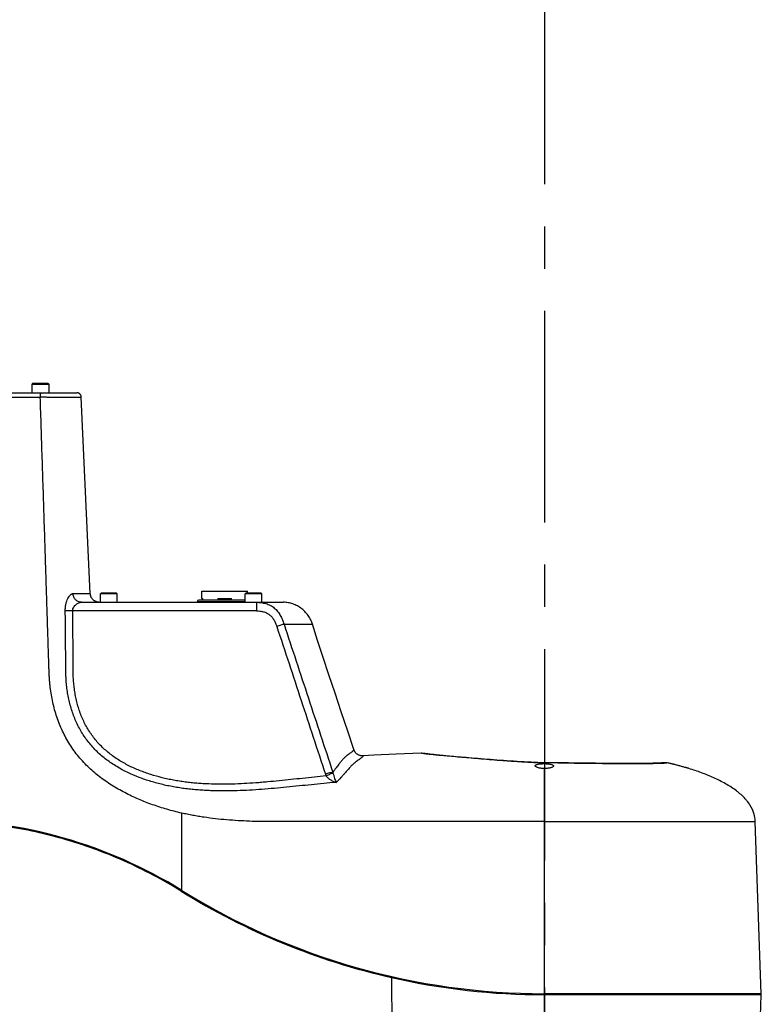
# Model space of a CAD drawing. Header units: millimetres. Extents: x 16 to 3344, y 34 to 2360.
# Tile 18 of 127: x 768 to 1011, y 731 to 1054. Entities that reach past the tile are written whole.
import ezdxf

# ---------------------------------------------------------------- set-up
doc = ezdxf.new("R2010")
doc.units = ezdxf.units.MM
doc.header["$LTSCALE"] = 185.02
doc.linetypes.add('CENTER', pattern=[0.6, 0.375, -0.075, 0.075, -0.075])
for name, color, linetype in [('DEFAULT_1', 7, 'CENTER'), ('FRONT_VIEW_VBL2', 7, 'CONTINUOUS'), ('TOP_ASM_PBL10', 7, 'CONTINUOUS')]:
    doc.layers.add(name, color=color, linetype=linetype)

# ---------------------------------------------------------------- blocks, each defined once
blk = doc.blocks.new('TOP_ASM_PBL10', base_point=(1038.536, 739.968))
at = {"layer": 'TOP_ASM_PBL10', "color": 7}
for p, q in [((902.329, 902.668), (902.156, 902.368)), ((902.156, 902.368), (902.156, 899.668)), ((907.656, 902.368), (902.156, 902.368)), ((907.483, 902.668), (902.329, 902.668)), ((907.483, 902.668), (907.656, 902.368)), ((907.656, 902.368), (907.656, 899.668)), ((820.513, 899.668), (916.852, 899.668)), ((921.311, 833.73), (918.35, 898.236)), ((957.901, 832.167), (957.901, 834.566)), ((957.901, 834.566), (972.912, 834.566)), ((972.912, 833.868), (972.912, 834.566)), ((915.625, 833.745), (916.307, 833.746)), ((915.625, 833.745), (921.311, 833.73)), ((916.307, 833.746), (916.909, 833.747)), ((916.909, 833.747), (917.623, 833.747)), ((917.623, 833.747), (918.497, 833.747)), ((918.41, 830.868), (984.667, 830.868)), ((918.497, 833.747), (919.123, 833.746)), ((919.123, 833.746), (919.555, 833.744)), ((919.555, 833.744), (919.921, 833.742)), ((919.921, 833.742), (920.264, 833.739)), ((921.305, 833.73), (921.311, 833.73)), ((924.106, 830.868), (924.125, 830.873)), ((924.13, 830.868), (924.124, 830.873)), ((924.906, 833.868), (924.656, 833.618)), ((924.656, 830.868), (924.656, 833.618)), ((930.156, 833.618), (924.656, 833.618)), ((929.906, 833.868), (924.906, 833.868)), ((929.906, 833.868), (930.156, 833.618)), ((930.156, 830.868), (930.156, 833.618)), ((956.402, 831.061), (956.402, 830.868)), ((972.156, 831.061), (956.402, 831.061)), ((972.156, 831.569), (956.91, 831.569)), ((957.901, 832.167), (958.246, 832.167)), ((958.154, 832.167), (958.154, 831.569)), ((958.246, 831.569), (958.246, 832.167)), ((963.155, 832.167), (963.155, 831.569)), ((963.155, 832.167), (967.658, 832.167)), ((967.658, 831.569), (967.658, 832.167)), ((972.406, 833.868), (972.156, 833.618)), ((972.156, 830.868), (972.156, 833.618)), ((977.656, 833.618), (972.156, 833.618)), ((977.406, 833.868), (972.406, 833.868)), ((975.887, 830.868), (975.887, 830.868)), ((977.406, 833.868), (977.656, 833.618)), ((977.656, 830.868), (977.656, 833.618)), ((975.876, 828.04), (915.536, 828.04)), ((984.921, 823.651), (994.296, 823.651)), ((1030.901, 781.242), (1030.866, 781.249)), ((1030.868, 781.248), (1030.87, 781.248)), ((1030.991, 781.227), (1030.889, 781.245)), ((1031.096, 781.21), (1030.966, 781.231)), ((1031.233, 781.189), (1031.062, 781.216)), ((1031.401, 781.165), (1031.193, 781.195)), ((1031.601, 781.137), (1031.36, 781.171)), ((1031.837, 781.105), (1031.562, 781.142)), ((1032.109, 781.07), (1031.796, 781.11)), ((1032.415, 781.031), (1032.109, 781.07)), ((1033.124, 780.947), (1032.697, 780.997)), ((1033.526, 780.902), (1033.065, 780.954)), ((1033.96, 780.854), (1033.465, 780.908)), ((1034.428, 780.804), (1033.898, 780.861)), ((1034.928, 780.752), (1034.362, 780.811)), ((1035.459, 780.698), (1034.857, 780.759)), ((1036.021, 780.642), (1035.384, 780.705)), ((1036.611, 780.585), (1035.942, 780.65)), ((1037.231, 780.526), (1036.532, 780.593)), ((1037.878, 780.466), (1037.152, 780.534)), ((1038.553, 780.405), (1037.802, 780.473)), ((1039.253, 780.343), (1038.479, 780.412)), ((1039.978, 780.279), (1039.178, 780.349)), ((1040.728, 780.215), (1039.978, 780.279)), ((1042.302, 780.081), (1041.422, 780.156)), ((1043.126, 780.012), (1042.221, 780.088)), ((1044.779, 779.874), (1043.047, 780.019)), ((1046.685, 779.716), (1043.126, 780.012)), ((1048.608, 779.557), (1046.612, 779.722)), ((1049.6, 779.475), (1047.565, 779.643)), ((1050.611, 779.392), (1049.533, 779.48)), ((1051.638, 779.31), (1050.546, 779.398)), ((1052.681, 779.226), (1051.576, 779.314)), ((1053.74, 779.143), (1052.622, 779.231)), ((1054.814, 779.061), (1053.684, 779.148)), ((1055.901, 778.98), (1054.76, 779.065)), ((1056.999, 778.9), (1055.851, 778.983)), ((1058.102, 778.823), (1056.952, 778.903)), ((1059.207, 778.748), (1058.059, 778.826)), ((1060.317, 778.677), (1059.168, 778.751)), ((1061.435, 778.608), (1060.281, 778.679)), ((1062.571, 778.542), (1061.403, 778.61)), ((1063.725, 778.476), (1062.543, 778.544)), ((1069.393, 778.221), (1068.316, 778.243)), ((1070.406, 777.9), (1070.406, 778.217)), ((1070.406, 702.368), (1070.406, 776.302)), ((1096.459, 777.959), (1095.387, 777.962)), ((1097.431, 777.957), (1096.459, 777.959)), ((1098.318, 777.957), (1097.431, 777.957)), ((1099.133, 777.957), (1098.318, 777.957)), ((1099.883, 777.958), (1099.133, 777.957)), ((1100.571, 777.96), (1099.883, 777.958)), ((1101.203, 777.962), (1100.571, 777.96)), ((1101.783, 777.965), (1101.203, 777.962)), ((1102.315, 777.968), (1101.783, 777.965)), ((1102.804, 777.972), (1102.315, 777.968)), ((1103.257, 777.975), (1102.804, 777.972)), ((1103.679, 777.979), (1103.257, 777.975)), ((1104.251, 777.985), (1103.679, 777.979)), ((1104.731, 777.991), (1104.251, 777.985)), ((1105.16, 777.997), (1104.731, 777.991)), ((1105.605, 778.004), (1105.16, 777.997)), ((1105.996, 778.01), (1105.605, 778.004)), ((1106.348, 778.017), (1105.996, 778.01)), ((1106.667, 778.024), (1106.348, 778.017)), ((1106.956, 778.03), (1106.667, 778.024)), ((1107.271, 778.038), (1106.956, 778.03)), ((1107.554, 778.046), (1107.271, 778.038)), ((1107.808, 778.054), (1107.554, 778.046)), ((1108.033, 778.062), (1107.808, 778.054)), ((1108.196, 778.068), (1108.033, 778.062)), ((1108.31, 778.073), (1108.196, 778.068)), ((1108.388, 778.076), (1108.31, 778.073)), ((1108.459, 778.08), (1108.388, 778.076)), ((1108.524, 778.084), (1108.459, 778.08)), ((1108.584, 778.088), (1108.524, 778.084)), ((1108.637, 778.091), (1108.584, 778.088)), ((1108.685, 778.095), (1108.637, 778.091)), ((1108.714, 778.097), (1108.685, 778.095)), ((1108.756, 778.101), (1108.714, 778.097)), ((1108.795, 778.105), (1108.756, 778.101)), ((1108.831, 778.108), (1108.795, 778.105)), ((1108.865, 778.112), (1108.831, 778.108)), ((1108.896, 778.115), (1108.865, 778.112)), ((1108.926, 778.119), (1108.896, 778.115)), ((1108.953, 778.122), (1108.926, 778.119)), ((1108.979, 778.125), (1108.953, 778.122)), ((1109.002, 778.129), (1108.979, 778.125)), ((1109.024, 778.132), (1109.002, 778.129)), ((1109.055, 778.136), (1109.024, 778.132)), ((1109.209, 778.159), (1109.055, 778.136)), ((1109.251, 778.165), (1109.209, 778.159)), ((1109.299, 778.172), (1109.251, 778.165)), ((1109.333, 778.176), (1109.299, 778.172)), ((1109.37, 778.181), (1109.333, 778.176)), ((1109.408, 778.186), (1109.37, 778.181)), ((1109.448, 778.19), (1109.408, 778.186)), ((1109.487, 778.194), (1109.448, 778.19)), ((1109.526, 778.198), (1109.487, 778.194)), ((1109.564, 778.202), (1109.526, 778.198)), ((1109.603, 778.205), (1109.564, 778.202)), ((1109.642, 778.208), (1109.603, 778.205)), ((1109.681, 778.211), (1109.642, 778.208)), ((1109.721, 778.213), (1109.681, 778.211)), ((1109.903, 778.22), (1109.864, 778.219)), ((1109.943, 778.22), (1109.903, 778.22)), ((1109.981, 778.22), (1109.943, 778.22)), ((1110.018, 778.22), (1109.981, 778.22)), ((1110.053, 778.22), (1110.018, 778.22)), ((1110.088, 778.219), (1110.053, 778.22)), ((1110.122, 778.218), (1110.088, 778.219)), ((1110.154, 778.217), (1110.122, 778.218)), ((1110.186, 778.216), (1110.154, 778.217)), ((1110.215, 778.214), (1110.186, 778.216)), ((1110.244, 778.212), (1110.215, 778.214)), ((1110.273, 778.211), (1110.244, 778.212)), ((1110.301, 778.209), (1110.273, 778.211)), ((1110.328, 778.207), (1110.301, 778.209)), ((1110.355, 778.205), (1110.328, 778.207)), ((1110.381, 778.202), (1110.355, 778.205)), ((1110.407, 778.2), (1110.381, 778.202)), ((1110.432, 778.197), (1110.407, 778.2)), ((1110.456, 778.195), (1110.432, 778.197)), ((1110.48, 778.192), (1110.456, 778.195)), ((1110.502, 778.19), (1110.48, 778.192)), ((1110.524, 778.187), (1110.502, 778.19)), ((1110.544, 778.185), (1110.524, 778.187)), ((1110.57, 778.181), (1110.544, 778.185)), ((1110.593, 778.178), (1110.57, 778.181)), ((1110.597, 778.177), (1110.593, 778.178)), ((1133.643, 768.842), (1133.51, 768.945)), ((1133.777, 768.738), (1133.643, 768.842)), ((1133.913, 768.631), (1133.777, 768.738)), ((1137.475, 764.994), (1137.423, 765.065)), ((1137.52, 764.931), (1137.475, 764.994)), ((951.316, 736.312), (951.316, 761.672)), ((1139.095, 761.952), (1139.063, 762.043)), ((1139.118, 761.886), (1139.095, 761.952)), ((1139.136, 761.833), (1139.118, 761.886)), ((1070.406, 758.867), (1139.684, 758.867)), ((1141.657, 702.368), (1139.684, 758.867)), ((1020.248, 707.682), (1020.395, 682.798)), ((1141.657, 702.368), (1070.406, 702.368)), ((1070.406, 680.868), (1070.406, 702.057)), ((1141.646, 702.057), (1070.441, 702.057)), ((1140.974, 682.798), (1141.646, 702.057))]:
    blk.add_line(p, q, dxfattribs=at)
for points in [[(918.35, 898.236), (918.345, 898.303), (918.333, 898.403), (918.314, 898.502), (918.288, 898.6), (918.256, 898.695), (918.217, 898.788), (918.172, 898.879), (918.121, 898.966), (918.065, 899.05), (918.003, 899.129), (917.936, 899.205), (917.863, 899.275), (917.787, 899.341), (917.706, 899.401), (917.621, 899.455), (917.532, 899.504), (917.441, 899.547), (917.347, 899.584), (917.251, 899.614), (917.152, 899.637), (917.053, 899.654), (916.952, 899.664), (916.852, 899.668)], [(920.264, 833.739), (920.416, 833.737), (921.235, 833.731)], [(924.124, 830.873), (923.989, 830.885), (923.827, 830.906), (923.666, 830.937), (923.506, 830.977), (923.349, 831.025), (923.195, 831.082), (923.044, 831.147), (922.897, 831.22), (922.754, 831.301), (922.616, 831.39), (922.483, 831.486), (922.355, 831.59), (922.234, 831.7), (922.118, 831.817), (922.009, 831.94), (921.907, 832.068), (921.812, 832.203), (921.725, 832.342), (921.645, 832.485), (921.573, 832.633), (921.51, 832.785), (921.455, 832.939), (921.408, 833.097), (921.37, 833.257), (921.341, 833.419), (921.321, 833.582), (921.311, 833.73)], [(924.106, 830.868), (924.112, 830.868), (924.116, 830.869), (924.12, 830.871), (924.122, 830.872), (924.124, 830.873), (924.124, 830.873)], [(994.296, 823.651), (994.181, 824.002), (994.045, 824.369), (993.89, 824.738), (993.716, 825.107), (993.525, 825.475), (993.315, 825.84), (993.088, 826.199), (992.845, 826.553), (992.585, 826.899), (992.311, 827.236), (992.022, 827.562), (991.72, 827.876), (991.407, 828.177), (991.082, 828.464), (990.748, 828.737), (990.405, 828.994), (990.055, 829.235), (989.697, 829.459), (989.334, 829.668), (988.965, 829.86), (988.591, 830.034), (988.213, 830.193), (987.832, 830.334), (987.447, 830.459), (987.058, 830.567), (986.667, 830.659), (986.273, 830.734), (985.876, 830.792), (985.476, 830.834), (985.073, 830.859), (984.667, 830.868)], [(1007.873, 782.502), (1005.868, 788.519), (1003.735, 794.9), (1001.667, 801.067), (999.668, 807.02), (997.756, 812.766), (995.957, 818.313), (994.296, 823.651)], [(1010.9, 780.453), (1010.751, 780.448), (1010.586, 780.451), (1010.421, 780.463), (1010.257, 780.484), (1010.095, 780.514), (1009.935, 780.553), (1009.776, 780.6), (1009.621, 780.656), (1009.469, 780.721), (1009.321, 780.794), (1009.177, 780.875), (1009.038, 780.964), (1008.904, 781.06), (1008.775, 781.164), (1008.653, 781.274), (1008.536, 781.391), (1008.426, 781.514), (1008.323, 781.643), (1008.228, 781.778), (1008.14, 781.917), (1008.059, 782.062), (1007.987, 782.21), (1007.923, 782.362), (1007.873, 782.502)], [(1029.942, 781.326), (1021.734, 781.014), (1014.375, 780.654), (1010.9, 780.455)], [(1032.753, 780.991), (1032.364, 781.038), (1032.064, 781.076)], [(1041.502, 780.149), (1040.649, 780.221), (1039.901, 780.286)], [(1067.195, 778.286), (1066.046, 778.344), (1064.886, 778.409), (1063.701, 778.477)], [(1068.316, 778.243), (1067.183, 778.286), (1066.031, 778.345), (1064.867, 778.41)], [(1070.406, 778.217), (1069.392, 778.221), (1068.308, 778.243)], [(1095.387, 777.962), (1094.181, 777.967), (1093.516, 777.97), (1092.811, 777.973), (1092.067, 777.978), (1091.264, 777.983), (1090.36, 777.989), (1089.344, 777.997), (1088.306, 778.005), (1087.256, 778.014), (1086.189, 778.024), (1085.104, 778.035), (1084.003, 778.046), (1082.884, 778.058), (1081.747, 778.071), (1080.599, 778.086), (1079.452, 778.105), (1078.319, 778.128), (1077.203, 778.152), (1076.102, 778.177), (1075.009, 778.198), (1073.902, 778.214), (1072.75, 778.22), (1071.568, 778.219), (1070.406, 778.217)], [(1109.864, 778.219), (1109.843, 778.218), (1109.823, 778.218), (1109.802, 778.217), (1109.781, 778.216), (1109.761, 778.215), (1109.721, 778.213)], [(1139.063, 762.043), (1139.044, 762.096), (1139.023, 762.153), (1139.001, 762.214), (1138.977, 762.278), (1138.952, 762.343), (1138.925, 762.41), (1138.898, 762.479), (1138.869, 762.549), (1138.839, 762.621), (1138.807, 762.695), (1138.773, 762.774), (1138.736, 762.856), (1138.697, 762.941), (1138.655, 763.031), (1138.61, 763.125), (1138.562, 763.222), (1138.51, 763.323), (1138.456, 763.428), (1138.397, 763.538), (1138.334, 763.653), (1138.267, 763.772), (1138.2, 763.888), (1138.135, 763.998), (1138.071, 764.102), (1138.01, 764.201), (1137.952, 764.293), (1137.896, 764.381), (1137.842, 764.463), (1137.791, 764.539), (1137.743, 764.611), (1137.698, 764.678), (1137.655, 764.739), (1137.616, 764.796), (1137.58, 764.846), (1137.52, 764.931)]]:
    blk.add_lwpolyline(points, dxfattribs=at)
for centre, radius, start, end in [((956.91, 831.061), 0.508, 90, 180), ((1110.037, 774.215), 4.001, 77.84076, 81.94947), ((1091.499, 688.168), 92.023, 77.18736, 77.84204), ((1003.897, 776.18), 5.66, 198.18447, 204.22468), ((1118.024, 748.625), 25.548, 51.54321, 52.68864), ((870.406, 605.866), 153.502, 58.19038, 89.9998), ((1070.382, 928.237), 226.181, 238.18112, 257.19393), ((1070.441, 928.368), 226, 238.19018, 269.99113), ((1070.441, 928.805), 226.748, 257.21115, 269.99124), ((1141.346, 702.068), 0.3, 358, 90)]:
    blk.add_arc(centre, radius, start, end, dxfattribs=at)
for points, knots in [([(904.936, 899.668), (904.933, 899.668), (904.927, 899.655), (904.923, 899.637), (904.918, 899.601), (904.913, 899.554), (904.908, 899.494), (904.901, 899.39), (904.894, 899.233), (904.887, 899.017), (904.883, 898.815), (904.882, 898.641), (904.882, 898.455), (904.888, 898.313), (904.88, 898.219)], [0, 0, 0, 0, 0.0062412, 0.0210016, 0.0448763, 0.0777752, 0.1194403, 0.1695088, 0.2929762, 0.4436795, 0.6160784, 0.7084597, 0.8038403, 1, 1, 1, 1]), ([(870.406, 898.22), (873.28, 898.22), (884.773, 898.22), (896.267, 898.219), (904.887, 898.221)], [0, 0, 0, 0, 0.2500189, 1, 1, 1, 1]), ([(904.887, 898.22), (904.959, 898.228), (905.067, 898.251), (905.211, 898.272), (905.32, 898.286), (905.428, 898.296), (905.572, 898.303), (905.751, 898.305), (905.964, 898.298), (906.244, 898.287), (906.586, 898.269), (906.988, 898.254), (907.374, 898.25), (907.743, 898.247), (908.2, 898.241), (908.733, 898.235), (909.331, 898.235), (909.877, 898.236), (910.52, 898.236), (911.238, 898.238), (912.218, 898.24), (913.25, 898.241), (914.315, 898.241), (915.185, 898.241), (915.895, 898.241), (916.463, 898.24), (916.915, 898.239), (917.28, 898.238), (917.583, 898.237), (917.806, 898.237), (917.961, 898.237), (918.059, 898.237), (918.144, 898.237), (918.215, 898.237), (918.271, 898.236), (918.308, 898.237), (918.33, 898.236), (918.34, 898.237), (918.346, 898.236), (918.349, 898.237), (918.35, 898.236)], [0, 0, 0, 0, 0.0162617, 0.0243936, 0.032519, 0.0406147, 0.0486702, 0.0646375, 0.0804543, 0.0961351, 0.1269723, 0.15688, 0.1856139, 0.2129919, 0.2389806, 0.2874192, 0.3316852, 0.372113, 0.4091384, 0.4749042, 0.5320029, 0.6273464, 0.7048482, 0.7690658, 0.821289, 0.8628551, 0.8956415, 0.9219265, 0.9441324, 0.9632042, 0.9714401, 0.9787376, 0.9850437, 0.9903075, 0.994482, 0.997517, 0.9985941, 0.9993715, 0.9998421, 1, 1, 1, 1]), ([(951.316, 761.672), (950.506, 761.852), (948.891, 762.241), (946.488, 762.896), (944.104, 763.619), (940.957, 764.679), (937.861, 765.889), (934.834, 767.259), (931.859, 768.736), (928.973, 770.389), (926.206, 772.227), (924.198, 773.704), (922.269, 775.282), (920.43, 776.965), (918.696, 778.756), (917.079, 780.653), (915.587, 782.651), (913.772, 785.435), (912.22, 788.382), (910.944, 791.451), (910.114, 793.802), (909.416, 796.196), (908.851, 798.624), (908.399, 801.076), (908.12, 803.135), (907.963, 804.79), (907.876, 806.033), (907.812, 807.278), (907.76, 808.523), (907.715, 809.769), (907.676, 811.015), (907.638, 812.261), (907.585, 813.922), (907.518, 815.998), (907.412, 819.32), (907.279, 823.473), (907.119, 828.456), (906.96, 833.439), (906.8, 838.423), (906.641, 843.406), (906.428, 850.05), (906.163, 858.356), (905.844, 868.322), (905.525, 878.288), (905.206, 888.255), (904.993, 894.899), (904.887, 898.221)], [0, 0, 0, 0, 0.0156154, 0.0312313, 0.0468473, 0.0624637, 0.0936933, 0.1093107, 0.1249285, 0.1561583, 0.171777, 0.1873959, 0.2030151, 0.2186343, 0.2342538, 0.2498735, 0.2654938, 0.2811147, 0.3123441, 0.3279673, 0.3435912, 0.3592156, 0.3748411, 0.3904673, 0.4060939, 0.413908, 0.4217223, 0.4295366, 0.4373511, 0.4451657, 0.4529802, 0.4607948, 0.4686093, 0.4842385, 0.4998676, 0.5311258, 0.5623841, 0.5936423, 0.6249006, 0.6561589, 0.6874171, 0.7499337, 0.8124502, 0.8749668, 0.9374834, 1, 1, 1, 1]), ([(913.083, 828.085), (913.081, 828.273), (913.087, 828.647), (913.127, 829.202), (913.197, 829.744), (913.328, 830.43), (913.546, 831.226), (913.891, 832.074), (914.233, 832.682), (914.529, 833.077), (914.746, 833.314), (914.965, 833.502), (915.185, 833.639), (915.405, 833.724), (915.554, 833.744), (915.625, 833.745)], [0, 0, 0, 0, 0.0852793, 0.1696151, 0.2524558, 0.3332621, 0.4867538, 0.6262755, 0.7482657, 0.8018801, 0.8503526, 0.8938205, 0.9326417, 0.9676083, 1, 1, 1, 1]), ([(915.536, 828.04), (915.531, 828.264), (915.592, 828.705), (915.86, 829.29), (916.224, 829.774), (916.637, 830.164), (917.074, 830.469), (917.646, 830.758), (918.111, 830.868), (918.41, 830.868)], [0, 0, 0, 0, 0.1525369, 0.2978269, 0.4346422, 0.5632348, 0.6838024, 0.7964718, 1, 1, 1, 1]), ([(918.41, 830.868), (918.232, 830.868), (917.875, 830.905), (917.361, 831.068), (916.885, 831.335), (916.323, 831.814), (915.802, 832.615), (915.64, 833.366), (915.625, 833.745)], [0, 0, 0, 0, 0.1208153, 0.2423086, 0.36505, 0.4894157, 0.7421941, 1, 1, 1, 1]), ([(975.875, 830.868), (975.877, 830.868), (975.878, 830.866), (975.878, 830.864), (975.879, 830.863)], [0, 0, 0, 0, 0.6457397, 1, 1, 1, 1]), ([(975.879, 830.863), (975.879, 830.859), (975.879, 830.85), (975.879, 830.833), (975.879, 830.81), (975.879, 830.767), (975.879, 830.699), (975.879, 830.599), (975.879, 830.477), (975.878, 830.272), (975.877, 829.967), (975.877, 829.553), (975.876, 829.083), (975.876, 828.572), (975.876, 828.22), (975.876, 828.04)], [0, 0, 0, 0, 0.0038012, 0.0097933, 0.0179659, 0.0283017, 0.0553736, 0.0907848, 0.1342418, 0.1853842, 0.3089688, 0.4574486, 0.62591, 0.8087777, 1, 1, 1, 1]), ([(975.887, 830.868), (976.413, 830.867), (977.463, 830.807), (979.007, 830.487), (980.467, 829.897), (981.775, 829.022), (982.873, 827.895), (983.744, 826.58), (984.411, 825.148), (984.759, 824.153), (984.921, 823.651)], [0, 0, 0, 0, 0.1255186, 0.2505208, 0.374999, 0.4992069, 0.6235931, 0.7484887, 0.8739817, 1, 1, 1, 1]), ([(1002.035, 771.757), (999.325, 771.502), (995.262, 771.107), (989.845, 770.576), (984.427, 770.051), (979.008, 769.531), (973.576, 769.171), (969.497, 768.991), (965.415, 768.922), (962.013, 768.972), (959.293, 769.085), (957.256, 769.209), (955.561, 769.349), (954.206, 769.478), (952.853, 769.628), (951.168, 769.856), (949.152, 770.179), (947.146, 770.557), (944.487, 771.137), (941.197, 772.014), (936.047, 773.766), (931.102, 776.107), (926.58, 779.141), (923.466, 781.791), (920.719, 784.82), (918.394, 788.182), (916.516, 791.812), (915.323, 795.001), (914.582, 797.617), (914.129, 799.605), (913.775, 801.613), (913.513, 803.636), (913.369, 805.329), (913.302, 806.686), (913.272, 807.705), (913.255, 808.724), (913.242, 810.083), (913.239, 811.781), (913.23, 813.819), (913.208, 816.537), (913.179, 819.933), (913.136, 824.009), (913.102, 826.727), (913.083, 828.085)], [0, 0, 0, 0, 0.0625459, 0.0938188, 0.1250916, 0.1876364, 0.2189091, 0.2501814, 0.2814532, 0.3127245, 0.3283606, 0.3439965, 0.3596325, 0.3674505, 0.3752685, 0.390904, 0.4065395, 0.4221748, 0.4378101, 0.4690756, 0.5003385, 0.5627916, 0.5940387, 0.6252771, 0.6565082, 0.6877352, 0.7189594, 0.7501819, 0.7657984, 0.7814142, 0.7970295, 0.8126443, 0.8282589, 0.8360665, 0.8438737, 0.8516803, 0.8594866, 0.8750992, 0.8907113, 0.9063238, 0.9375488, 0.9687743, 1, 1, 1, 1]), ([(915.536, 828.04), (915.075, 828.035), (914.417, 828.035), (913.6, 828.057), (913.243, 828.074), (913.083, 828.085)], [0, 0, 0, 0, 0.5630716, 0.8043607, 1, 1, 1, 1]), ([(998.735, 773.858), (997.452, 773.728), (994.887, 773.465), (991.04, 773.067), (987.193, 772.669), (983.345, 772.271), (980.138, 771.954), (977.569, 771.727), (974.999, 771.524), (971.782, 771.319), (967.917, 771.164), (964.049, 771.118), (960.826, 771.187), (958.572, 771.298), (957.286, 771.381), (956.321, 771.454), (955.358, 771.536), (954.395, 771.627), (953.434, 771.732), (952.155, 771.893), (950.56, 772.127), (948.654, 772.455), (946.758, 772.837), (944.246, 773.419), (941.142, 774.292), (937.497, 775.592), (933.965, 777.172), (930.587, 779.062), (927.419, 781.289), (924.538, 783.877), (922.03, 786.829), (919.942, 790.09), (918.29, 793.589), (917.267, 796.647), (916.648, 799.146), (916.28, 801.043), (916.001, 802.954), (915.839, 804.555), (915.754, 805.839), (915.699, 807.125), (915.671, 808.734), (915.665, 810.665), (915.663, 812.595), (915.653, 814.526), (915.636, 817.1), (915.614, 820.318), (915.578, 824.179), (915.551, 826.753), (915.536, 828.04)], [0, 0, 0, 0, 0.0312743, 0.0625485, 0.0938228, 0.125097, 0.1563716, 0.1720088, 0.1876462, 0.2189208, 0.2501952, 0.2814694, 0.3127432, 0.3283808, 0.3361994, 0.3440181, 0.3518369, 0.3596557, 0.3674742, 0.3752929, 0.3909297, 0.4065663, 0.4222026, 0.4378385, 0.4691048, 0.5003677, 0.5316256, 0.562877, 0.5941198, 0.6253514, 0.6565736, 0.6877904, 0.7190044, 0.7502173, 0.765829, 0.7814404, 0.7970516, 0.8126625, 0.8204684, 0.8282742, 0.8438856, 0.859497, 0.8751084, 0.8907199, 0.9063313, 0.9375542, 0.9687771, 1, 1, 1, 1]), ([(975.876, 828.04), (976.257, 828.04), (977.019, 828.004), (978.147, 827.801), (979.227, 827.409), (980.201, 826.798), (981.016, 825.987), (981.658, 825.038), (982.158, 824.01), (982.423, 823.296), (982.544, 822.935)], [0, 0, 0, 0, 0.1251537, 0.2502524, 0.3752616, 0.5001801, 0.6250769, 0.7500141, 0.874995, 1, 1, 1, 1]), ([(984.921, 823.651), (984.768, 823.614), (984.425, 823.522), (983.631, 823.29), (982.992, 823.085), (982.544, 822.935)], [0, 0, 0, 0, 0.1894397, 0.4292766, 1, 1, 1, 1]), ([(982.544, 822.935), (983.896, 818.899), (986.568, 810.815), (990.543, 798.678), (994.529, 786.545), (997.188, 778.458), (998.519, 774.414)], [0, 0, 0, 0, 0.2500005, 0.5000002, 0.7500001, 1, 1, 1, 1]), ([(984.921, 823.651), (986.263, 819.61), (988.935, 811.524), (994.264, 795.346), (998.265, 783.213), (1000.933, 775.125)], [0, 0, 0, 0, 0.2499728, 0.4999851, 1, 1, 1, 1]), ([(1007.873, 782.502), (1007.873, 782.502), (1007.871, 782.497), (1007.868, 782.494), (1007.863, 782.483), (1007.856, 782.47), (1007.846, 782.453), (1007.829, 782.425), (1007.801, 782.382), (1007.759, 782.325), (1007.706, 782.259), (1007.642, 782.185), (1007.565, 782.103), (1007.476, 782.014), (1007.334, 781.88), (1007.12, 781.696), (1006.817, 781.458), (1006.45, 781.192), (1006.016, 780.885), (1005.517, 780.507), (1004.953, 780.025), (1004.325, 779.404), (1003.627, 778.614), (1002.845, 777.629), (1001.946, 776.439), (1001.292, 775.584), (1000.933, 775.125)], [0, 0, 0, 0, 0.0002106, 0.0008561, 0.0019273, 0.0034148, 0.0053076, 0.007587, 0.0132285, 0.0202144, 0.0285215, 0.0381592, 0.0491353, 0.0614591, 0.0751518, 0.1068009, 0.144433, 0.18859, 0.2402405, 0.3009465, 0.3727915, 0.4583705, 0.5607346, 0.6830984, 0.8284397, 1, 1, 1, 1]), ([(1010.9, 780.454), (1010.9, 780.453), (1010.899, 780.449), (1010.894, 780.443), (1010.888, 780.432), (1010.88, 780.417), (1010.868, 780.398), (1010.848, 780.365), (1010.815, 780.318), (1010.765, 780.254), (1010.702, 780.181), (1010.626, 780.099), (1010.536, 780.008), (1010.431, 779.91), (1010.262, 779.762), (1010.009, 779.559), (1009.65, 779.296), (1009.214, 778.998), (1008.699, 778.639), (1008.104, 778.181), (1007.428, 777.582), (1006.663, 776.805), (1005.972, 776.027), (1005.35, 775.306), (1004.819, 774.689), (1004.235, 774.02), (1003.321, 773.018), (1002.573, 772.263), (1002.034, 771.757)], [0, 0, 0, 0, 0.0002197, 0.0008463, 0.0018695, 0.003279, 0.0050616, 0.0071962, 0.0124413, 0.018934, 0.026674, 0.0356628, 0.0459077, 0.0574257, 0.0702459, 0.0999535, 0.1354037, 0.1773216, 0.2270422, 0.2864592, 0.3579419, 0.4443418, 0.5486238, 0.6083724, 0.6735639, 0.7445142, 0.8220096, 1, 1, 1, 1]), ([(1070.406, 778.127), (1070.075, 778.127), (1069.413, 778.129), (1068.091, 778.154), (1066.444, 778.232), (1064.478, 778.35), (1062.526, 778.464), (1060.594, 778.581), (1058.686, 778.709), (1056.809, 778.844), (1054.376, 779.029), (1051.44, 779.267), (1048.06, 779.553), (1044.891, 779.823), (1041.961, 780.072), (1039.297, 780.3), (1037.256, 780.484), (1035.779, 780.625), (1034.793, 780.723), (1033.894, 780.817), (1033.082, 780.905), (1032.361, 780.987), (1031.733, 781.063), (1031.267, 781.123), (1030.942, 781.167), (1030.735, 781.196), (1030.551, 781.223), (1030.392, 781.248), (1030.257, 781.269), (1030.16, 781.286), (1030.094, 781.297), (1030.054, 781.304), (1030.021, 781.31), (1029.993, 781.315), (1029.972, 781.32), (1029.957, 781.322), (1029.949, 781.324), (1029.945, 781.325), (1029.944, 781.326), (1029.942, 781.325), (1029.942, 781.326)], [0, 0, 0, 0, 0.0244658, 0.0489145, 0.0976972, 0.1462484, 0.1944549, 0.2421682, 0.2892786, 0.3356799, 0.3812614, 0.4695479, 0.5533294, 0.6318772, 0.7045137, 0.7705974, 0.8294172, 0.8558812, 0.880288, 0.9025805, 0.9226969, 0.9405841, 0.9561941, 0.9694838, 0.9752462, 0.980415, 0.9849865, 0.9889571, 0.9923235, 0.9950824, 0.9962333, 0.9972315, 0.9980768, 0.9987687, 0.9993072, 0.999692, 0.9998267, 0.999923, 0.9999807, 1, 1, 1, 1]), ([(1067.406, 777.202), (1067.406, 777.228), (1067.417, 777.282), (1067.462, 777.357), (1067.534, 777.427), (1067.677, 777.522), (1067.925, 777.623), (1068.293, 777.719), (1068.743, 777.797), (1069.456, 777.876), (1070.019, 777.9), (1070.406, 777.9)], [0, 0, 0, 0, 0.02389, 0.0500679, 0.0807527, 0.1172784, 0.2100054, 0.3295125, 0.4733857, 0.6371683, 1, 1, 1, 1]), ([(1070.406, 776.302), (1070.207, 776.302), (1069.816, 776.314), (1069.252, 776.369), (1068.735, 776.459), (1068.287, 776.577), (1067.92, 776.714), (1067.676, 776.846), (1067.534, 776.959), (1067.463, 777.039), (1067.417, 777.119), (1067.406, 777.176), (1067.406, 777.202)], [0, 0, 0, 0, 0.1827047, 0.3581941, 0.519995, 0.662865, 0.7829761, 0.8780688, 0.9162081, 0.948488, 0.9758393, 1, 1, 1, 1]), ([(1110.88, 778.127), (1110.88, 778.127), (1110.878, 778.128), (1110.876, 778.127), (1110.872, 778.128), (1110.864, 778.129), (1110.85, 778.13), (1110.829, 778.131), (1110.801, 778.131), (1110.768, 778.129), (1110.728, 778.125), (1110.664, 778.117), (1110.569, 778.101), (1110.436, 778.08), (1110.28, 778.057), (1110.099, 778.035), (1109.895, 778.014), (1109.575, 777.989), (1109.115, 777.967), (1108.493, 777.946), (1107.78, 777.927), (1106.976, 777.909), (1106.084, 777.894), (1105.106, 777.88), (1104.044, 777.869), (1102.901, 777.861), (1101.223, 777.852), (1098.945, 777.848), (1096.011, 777.854), (1092.829, 777.869), (1089.432, 777.894), (1086.48, 777.922), (1084.035, 777.948), (1082.15, 777.969), (1080.236, 777.996), (1078.298, 778.036), (1076.342, 778.082), (1074.702, 778.118), (1073.384, 778.13), (1072.061, 778.132), (1071.068, 778.127), (1070.406, 778.127)], [0, 0, 0, 0, 0.000019, 0.0000767, 0.0001725, 0.0003064, 0.0006868, 0.0012163, 0.0018942, 0.002721, 0.0036979, 0.0048265, 0.0075381, 0.0108497, 0.0147541, 0.0192462, 0.0243243, 0.0299865, 0.0430546, 0.0584303, 0.0760749, 0.0959467, 0.1179983, 0.1421768, 0.1684241, 0.1966773, 0.2268681, 0.2927673, 0.365486, 0.4443222, 0.5285144, 0.6172489, 0.6630532, 0.7096688, 0.7569849, 0.804888, 0.8532601, 0.9019811, 0.9264349, 0.9509321, 1, 1, 1, 1]), ([(1070.406, 777.9), (1070.795, 777.9), (1071.359, 777.876), (1072.072, 777.785), (1072.522, 777.695), (1072.89, 777.585), (1073.137, 777.472), (1073.279, 777.371), (1073.351, 777.297), (1073.396, 777.219), (1073.406, 777.164), (1073.406, 777.139)], [0, 0, 0, 0, 0.3611768, 0.5242315, 0.6676557, 0.7872495, 0.8807514, 0.9178756, 0.9491979, 0.9758988, 1, 1, 1, 1]), ([(1073.406, 777.139), (1073.406, 777.112), (1073.396, 777.057), (1073.35, 776.978), (1073.278, 776.902), (1073.137, 776.795), (1072.891, 776.673), (1072.523, 776.55), (1072.074, 776.445), (1071.558, 776.365), (1070.995, 776.314), (1070.605, 776.302), (1070.406, 776.302)], [0, 0, 0, 0, 0.0241542, 0.0511461, 0.0828815, 0.120441, 0.214639, 0.3344868, 0.4776917, 0.6401837, 0.8164813, 1, 1, 1, 1]), ([(1114.906, 777.139), (1114.715, 777.189), (1114.338, 777.289), (1113.789, 777.432), (1113.352, 777.544), (1113.028, 777.626), (1112.809, 777.681), (1112.61, 777.73), (1112.433, 777.774), (1112.279, 777.811), (1112.166, 777.838), (1112.089, 777.857), (1112.042, 777.868), (1112.001, 777.877), (1111.968, 777.885), (1111.945, 777.891), (1111.93, 777.894), (1111.922, 777.896), (1111.915, 777.898), (1111.91, 777.898), (1111.908, 777.9), (1111.906, 777.899), (1111.906, 777.9)], [0, 0, 0, 0, 0.1922766, 0.3778163, 0.5498989, 0.6288275, 0.701949, 0.7685044, 0.8277814, 0.8791281, 0.9219672, 0.9400396, 0.9558091, 0.9692301, 0.9802638, 0.9888786, 0.9922708, 0.9950498, 0.9972134, 0.9987602, 0.9996892, 1, 1, 1, 1]), ([(1117.906, 776.302), (1117.906, 776.302), (1117.904, 776.303), (1117.902, 776.303), (1117.897, 776.305), (1117.891, 776.307), (1117.882, 776.309), (1117.867, 776.314), (1117.844, 776.321), (1117.811, 776.331), (1117.77, 776.343), (1117.723, 776.357), (1117.646, 776.38), (1117.533, 776.413), (1117.379, 776.458), (1117.202, 776.509), (1117.003, 776.565), (1116.784, 776.627), (1116.461, 776.717), (1116.025, 776.837), (1115.476, 776.986), (1115.099, 777.087), (1114.906, 777.139)], [0, 0, 0, 0, 0.0003124, 0.0012543, 0.0028246, 0.0050219, 0.0078441, 0.0112885, 0.020031, 0.0312184, 0.0448118, 0.0607651, 0.0790254, 0.1222255, 0.173875, 0.2333627, 0.3000187, 0.3731277, 0.4519395, 0.6235479, 0.8084314, 1, 1, 1, 1]), ([(1133.51, 768.945), (1132.935, 769.383), (1131.75, 770.211), (1129.897, 771.331), (1127.987, 772.348), (1125.377, 773.589), (1122.026, 774.948), (1119.287, 775.877), (1117.906, 776.302)], [0, 0, 0, 0, 0.1251064, 0.2499357, 0.3746473, 0.4995054, 0.7500151, 1, 1, 1, 1]), ([(1000.933, 775.125), (1000.78, 775.09), (1000.435, 775), (999.628, 774.769), (998.977, 774.564), (998.519, 774.414)], [0, 0, 0, 0, 0.1865985, 0.4259179, 1, 1, 1, 1]), ([(1000.998, 774.799), (1000.852, 774.747), (1000.523, 774.621), (999.766, 774.313), (999.159, 774.049), (998.735, 773.858)], [0, 0, 0, 0, 0.1906612, 0.4306202, 1, 1, 1, 1]), ([(998.735, 773.858), (998.958, 773.587), (999.46, 773.106), (1000.295, 772.526), (1001.155, 772.075), (1001.744, 771.848), (1002.036, 771.757)], [0, 0, 0, 0, 0.2660768, 0.522883, 0.7680692, 1, 1, 1, 1]), ([(1000.933, 775.125), (1000.945, 775.043), (1000.965, 774.933), (1000.991, 774.826), (1000.998, 774.799)], [0, 0, 0, 0, 0.7488487, 1, 1, 1, 1]), ([(1000.998, 774.799), (1001.156, 774.206), (1001.473, 773.181), (1001.848, 772.176), (1002.034, 771.757)], [0, 0, 0, 0, 0.5720033, 1, 1, 1, 1]), ([(1137.424, 765.064), (1137.177, 765.402), (1136.133, 766.709), (1134.894, 767.851), (1133.913, 768.631)], [0, 0, 0, 0, 0.2501905, 1, 1, 1, 1]), ([(1070.406, 758.867), (1069.782, 758.869), (1068.533, 758.868), (1066.66, 758.867), (1064.787, 758.867), (1062.29, 758.867), (1059.17, 758.867), (1054.181, 758.867), (1047.95, 758.867), (1040.483, 758.867), (1033.032, 758.867), (1025.599, 758.867), (1018.18, 758.867), (1010.764, 758.867), (1004.579, 758.867), (999.625, 758.867), (995.906, 758.867), (992.185, 758.868), (988.461, 758.869), (984.735, 758.866), (981.628, 758.862), (979.142, 758.873), (976.655, 758.903), (973.545, 758.984), (969.816, 759.16), (966.09, 759.427), (962.371, 759.798), (959.283, 760.203), (956.82, 760.59), (954.979, 760.913), (953.144, 761.273), (951.925, 761.537), (951.316, 761.672)], [0, 0, 0, 0, 0.0157033, 0.0314056, 0.0471071, 0.0628075, 0.094201, 0.1255823, 0.1882913, 0.2509017, 0.3133803, 0.3756959, 0.4378265, 0.4999735, 0.5622192, 0.5933763, 0.6245548, 0.655754, 0.686973, 0.7182109, 0.7494669, 0.7651012, 0.7807392, 0.8120259, 0.8433261, 0.8746388, 0.9059632, 0.9372984, 0.9529703, 0.9686446, 0.9843213, 1, 1, 1, 1]), ([(1139.684, 758.867), (1139.675, 759.118), (1139.602, 760.123), (1139.378, 761.117), (1139.136, 761.833)], [0, 0, 0, 0, 0.2495098, 1, 1, 1, 1]), ([(951.131, 736.047), (945.12, 739.777), (932.558, 746.413), (912.528, 753.661), (891.678, 758.071), (877.491, 759.057), (870.406, 759.057)], [0, 0, 0, 0, 0.2498043, 0.4997502, 0.7498333, 1, 1, 1, 1]), ([(951.131, 736.047), (951.152, 736.081), (951.183, 736.131), (951.224, 736.193), (951.251, 736.233), (951.275, 736.266), (951.293, 736.29), (951.306, 736.305), (951.312, 736.311), (951.315, 736.313), (951.316, 736.312)], [0, 0, 0, 0, 0.3702505, 0.5407388, 0.6919738, 0.8177743, 0.9130494, 0.974108, 0.9912516, 1, 1, 1, 1]), ([(1020.248, 707.682), (1020.257, 707.722), (1020.275, 707.795), (1020.305, 707.89), (1020.332, 707.951), (1020.351, 707.98), (1020.362, 707.986), (1020.365, 707.985)], [0, 0, 0, 0, 0.3663012, 0.683836, 0.9024916, 0.9652831, 1, 1, 1, 1]), ([(1070.406, 702.057), (1070.408, 702.09), (1070.41, 702.154), (1070.414, 702.24), (1070.418, 702.302), (1070.422, 702.339), (1070.426, 702.353), (1070.428, 702.358)], [0, 0, 0, 0, 0.3315096, 0.6294639, 0.8603221, 0.9424041, 1, 1, 1, 1]), ([(1070.428, 702.358), (1070.429, 702.361), (1070.432, 702.366), (1070.439, 702.368), (1070.441, 702.368)], [0, 0, 0, 0, 0.5101531, 1, 1, 1, 1])]:
    blk.add_open_spline(points, degree=3, knots=knots, dxfattribs=at)
blk = doc.blocks.new('FRONT_VIEW_VBL2', base_point=(1115.94, 739.97))
at = {"layer": 'TOP_ASM_PBL10'}
blk.add_blockref('TOP_ASM_PBL10', (1038.54, 739.97), dxfattribs=at)

msp = doc.modelspace()

# ---------------------------------------------------------------- linework, layer by layer
at = {"layer": 'DEFAULT_1', "color": 1}
msp.add_line((940, 1624.5), (940, 370), dxfattribs=at)

# ---------------------------------------------------------------- block references
at = {"layer": 'FRONT_VIEW_VBL2'}
msp.add_blockref('FRONT_VIEW_VBL2', (985.529, 771.9), dxfattribs=at)

doc.saveas('drawing.dxf')
